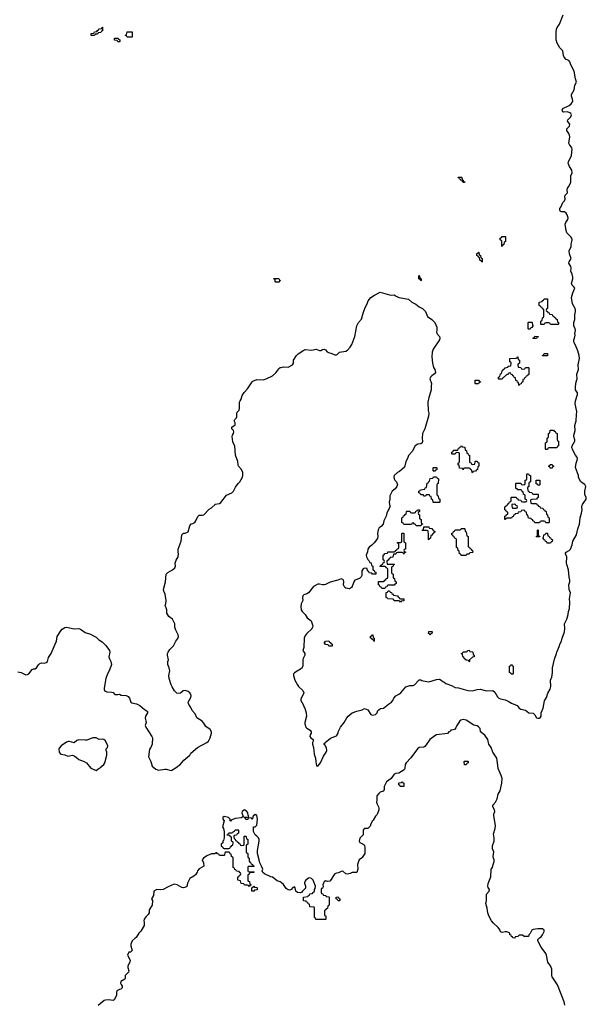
# Model space of a CAD drawing. Header units: inches. Extents: x 2777885 to 2884230, y 684484 to 829189.
# Tile 80 of 239: x 2866652 to 2873909, y 743599 to 756209. Entities that reach past the tile are written whole.
import ezdxf

# ---------------------------------------------------------------- set-up
doc = ezdxf.new("R2010")
doc.units = ezdxf.units.IN
doc.header["$MEASUREMENT"] = 0
for name, color, linetype in [('C8764', 7, 'Continuous'), ('C8765', 7, 'Continuous'), ('C8774', 7, 'Continuous'), ('C8775', 7, 'Continuous')]:
    doc.layers.add(name, color=color, linetype=linetype)

msp = doc.modelspace()

# ---------------------------------------------------------------- linework, layer by layer
at = {"layer": 'C8764', "color": 6}
for points in [[(2866630, 747855), (2866670, 747850), (2866730, 747819), (2866750, 747822), (2866770, 747833), (2866813, 747887), (2866830, 747896), (2866850, 747896), (2866869, 747910), (2866892, 747948), (2866910, 747965), (2866930, 747971), (2866970, 747970), (2866990, 747977), (2867007, 747990), (2867021, 748039), (2867056, 748090), (2867108, 748212), (2867122, 748250), (2867134, 748310), (2867177, 748383), (2867196, 748404), (2867230, 748424), (2867250, 748428), (2867350, 748406), (2867410, 748411), (2867430, 748402), (2867490, 748359), (2867558, 748338), (2867598, 748318), (2867630, 748299), (2867667, 748267), (2867710, 748243), (2867756, 748196), (2867804, 748130), (2867808, 748110), (2867795, 748050), (2867803, 748023), (2867820, 747990), (2867827, 747950), (2867803, 747877), (2867778, 747830), (2867755, 747770), (2867733, 747650), (2867733, 747630), (2867740, 747620), (2867750, 747611), (2867770, 747603), (2867830, 747597), (2867850, 747591), (2867870, 747568), (2867910, 747565), (2867930, 747571), (2867950, 747560), (2868016, 747556), (2868040, 747540), (2868059, 747519), (2868077, 747470), (2868090, 747462), (2868150, 747448), (2868190, 747428), (2868250, 747373), (2868268, 747368), (2868287, 747350), (2868291, 747330), (2868263, 747290), (2868258, 747270), (2868270, 747210), (2868261, 747170), (2868268, 747148), (2868345, 747030), (2868351, 747010), (2868348, 746932), (2868330, 746890), (2868315, 746865), (2868302, 746770), (2868331, 746710), (2868347, 746647), (2868396, 746610), (2868430, 746596), (2868510, 746611), (2868530, 746611), (2868590, 746593), (2868602, 746598), (2868655, 746630), (2868710, 746675), (2868755, 746725), (2868829, 746790), (2868844, 746816), (2868930, 746888), (2869050, 746951), (2869069, 746970), (2869090, 747011), (2869110, 747070), (2869109, 747090), (2869090, 747119), (2869035, 747155), (2869010, 747201), (2868990, 747224), (2868919, 747270), (2868899, 747319), (2868863, 747363), (2868838, 747410), (2868822, 747430), (2868812, 747450), (2868810, 747470), (2868846, 747530), (2868850, 747550), (2868843, 747570), (2868830, 747589), (2868810, 747605), (2868770, 747618), (2868747, 747613), (2868710, 747583), (2868690, 747578), (2868666, 747586), (2868635, 747615), (2868603, 747663), (2868590, 747690), (2868566, 747770), (2868563, 747810), (2868574, 747870), (2868567, 747907), (2868550, 747950), (2868549, 747990), (2868560, 748010), (2868545, 748070), (2868545, 748090), (2868552, 748110), (2868577, 748143), (2868623, 748190), (2868650, 748250), (2868676, 748284), (2868684, 748310), (2868681, 748330), (2868652, 748390), (2868640, 748430), (2868638, 748470), (2868632, 748490), (2868607, 748530), (2868564, 748564), (2868548, 748588), (2868538, 748610), (2868536, 748650), (2868517, 748710), (2868525, 748730), (2868528, 748770), (2868515, 748850), (2868496, 748890), (2868492, 748910), (2868521, 749010), (2868529, 749110), (2868549, 749131), (2868610, 749164), (2868639, 749190), (2868649, 749210), (2868645, 749250), (2868654, 749286), (2868682, 749330), (2868687, 749370), (2868682, 749390), (2868682, 749430), (2868718, 749530), (2868729, 749611), (2868749, 749631), (2868770, 749634), (2868810, 749651), (2868832, 749728), (2868849, 749751), (2868870, 749755), (2868896, 749770), (2868909, 749790), (2868932, 749848), (2868950, 749865), (2868990, 749863), (2869010, 749867), (2869080, 749940), (2869110, 749959), (2869155, 750000)], [(2870000, 745160), (2869990, 745169), (2869950, 745179), (2869890, 745229), (2869870, 745233), (2869788, 745268), (2869767, 745287), (2869758, 745310), (2869764, 745330), (2869750, 745369), (2869726, 745410), (2869721, 745450), (2869699, 745530), (2869696, 745570), (2869720, 745690), (2869718, 745710), (2869709, 745730), (2869690, 745754), (2869668, 745770), (2869647, 745813), (2869647, 745873), (2869670, 745872), (2869690, 745894), (2869699, 745970), (2869690, 746018), (2869670, 746029), (2869642, 746010), (2869630, 745966), (2869622, 745982), (2869610, 745986), (2869578, 745982), (2869572, 745968), (2869550, 745968), (2869542, 745982), (2869530, 745986), (2869526, 745994), (2869570, 745994), (2869582, 745998), (2869586, 746010), (2869578, 746018), (2869573, 746050), (2869562, 746070), (2869530, 746089), (2869502, 746070), (2869498, 746050), (2869514, 746006), (2869491, 745989), (2869410, 745977), (2869362, 745958), (2869350, 745946), (2869346, 745950), (2869346, 745970), (2869326, 745990), (2869270, 746006), (2869254, 745990), (2869254, 745970), (2869272, 745950), (2869251, 745870), (2869263, 745850), (2869272, 745810), (2869272, 745730), (2869262, 745698), (2869253, 745687), (2869252, 745668), (2869234, 745650), (2869234, 745630), (2869253, 745613), (2869258, 745598), (2869270, 745594), (2869330, 745594), (2869342, 745598), (2869350, 745614), (2869362, 745618), (2869370, 745634), (2869382, 745638), (2869386, 745670), (2869382, 745682), (2869366, 745690), (2869366, 745730), (2869362, 745742), (2869347, 745747), (2869342, 745762), (2869310, 745766), (2869308, 745770), (2869322, 745778), (2869330, 745794), (2869370, 745794), (2869382, 745798), (2869386, 745810), (2869402, 745818), (2869410, 745834), (2869450, 745834), (2869454, 745830), (2869454, 745790), (2869438, 745782), (2869430, 745766), (2869398, 745762), (2869394, 745750), (2869398, 745718), (2869413, 745713), (2869418, 745698), (2869433, 745693), (2869438, 745678), (2869453, 745673), (2869458, 745658), (2869473, 745653), (2869478, 745638), (2869490, 745634), (2869522, 745638), (2869526, 745650), (2869527, 745753), (2869550, 745754), (2869554, 745750), (2869558, 745718), (2869574, 745710), (2869574, 745650), (2869558, 745642), (2869554, 745630), (2869554, 745550), (2869558, 745538), (2869574, 745530), (2869574, 745490), (2869578, 745478), (2869592, 745472), (2869593, 745433), (2869598, 745418), (2869610, 745414), (2869618, 745398), (2869634, 745390), (2869638, 745378), (2869654, 745370), (2869650, 745366), (2869590, 745366), (2869578, 745362), (2869574, 745350), (2869574, 745310), (2869578, 745298), (2869590, 745294), (2869650, 745294), (2869654, 745290), (2869650, 745286), (2869610, 745286), (2869598, 745282), (2869593, 745267), (2869578, 745262), (2869574, 745250), (2869574, 745190), (2869578, 745178), (2869594, 745170), (2869598, 745138), (2869613, 745133), (2869613, 745127), (2869598, 745122), (2869590, 745106), (2869582, 745122), (2869570, 745126), (2869530, 745126), (2869522, 745142), (2869487, 745147), (2869482, 745182), (2869447, 745187), (2869446, 745230), (2869462, 745238), (2869467, 745253), (2869482, 745258), (2869486, 745270), (2869482, 745282), (2869467, 745287), (2869462, 745302), (2869430, 745306), (2869422, 745322), (2869407, 745327), (2869402, 745342), (2869386, 745350), (2869386, 745470), (2869382, 745482), (2869366, 745490), (2869362, 745522), (2869347, 745527), (2869342, 745542), (2869330, 745546), (2869290, 745546), (2869278, 745542), (2869274, 745510), (2869270, 745506), (2869210, 745506), (2869202, 745522), (2869187, 745527), (2869178, 745538), (2869170, 745538), (2869152, 745528), (2869110, 745528), (2869050, 745502), (2869005, 745470), (2868991, 745450), (2869007, 745410), (2869011, 745370), (2868950, 745333), (2868931, 745310), (2868926, 745290), (2868903, 745257), (2868881, 745239), (2868832, 745210), (2868801, 745150), (2868791, 745109), (2868780, 745100), (2868749, 745089), (2868730, 745094), (2868670, 745129), (2868630, 745137), (2868555, 745105), (2868491, 745069), (2868450, 745064), (2868410, 745069), (2868372, 745050), (2868367, 744993), (2868341, 744950), (2868351, 744930), (2868347, 744870), (2868311, 744810), (2868311, 744769), (2868298, 744750), (2868270, 744724), (2868247, 744690), (2868243, 744670), (2868247, 744650), (2868245, 744610), (2868204, 744536), (2868178, 744510), (2868145, 744455), (2868130, 744448), (2868091, 744410), (2868076, 744370), (2868075, 744350), (2868091, 744289), (2868070, 744268), (2868050, 744268), (2868031, 744230), (2868066, 744166), (2868063, 744137), (2868038, 744090), (2868038, 744070), (2868051, 744029), (2868045, 744010), (2868005, 743970), (2868005, 743935), (2867999, 743921), (2867947, 743890), (2867944, 743870), (2867950, 743852), (2867966, 743830), (2867965, 743810), (2867947, 743793), (2867930, 743789), (2867898, 743770), (2867891, 743750), (2867891, 743710), (2867862, 743658), (2867849, 743649), (2867790, 743657), (2867750, 743653), (2867734, 743646), (2867657, 743583)]]:
    msp.add_lwpolyline(points, dxfattribs=at)
for points in [[(2867610, 747012), (2867590, 747010), (2867510, 746982), (2867490, 746980), (2867410, 746988), (2867382, 746978), (2867350, 746949), (2867290, 746967), (2867275, 746965), (2867250, 746955), (2867183, 746910), (2867159, 746881), (2867153, 746870), (2867159, 746830), (2867170, 746810), (2867183, 746803), (2867230, 746796), (2867270, 746775), (2867330, 746790), (2867350, 746782), (2867381, 746761), (2867410, 746733), (2867476, 746710), (2867507, 746690), (2867565, 746625), (2867630, 746595), (2867650, 746605), (2867670, 746622), (2867690, 746632), (2867702, 746650), (2867730, 746671), (2867741, 746690), (2867767, 746790), (2867769, 746830), (2867759, 746850), (2867761, 746870), (2867775, 746890), (2867781, 746910), (2867752, 746972), (2867731, 746991), (2867710, 746995), (2867670, 746990), (2867630, 747010)], [(2869630, 745046), (2869626, 745050), (2869626, 745090), (2869642, 745098), (2869650, 745114), (2869658, 745098), (2869690, 745094), (2869694, 745090), (2869693, 745067), (2869658, 745062), (2869650, 745046)]]:
    msp.add_lwpolyline(points, close=True, dxfattribs=at)
at = {"layer": 'C8765', "color": 6}
for points in [[(2867610, 756006), (2867567, 756007), (2867567, 756033), (2867602, 756038), (2867610, 756054), (2867642, 756058), (2867647, 756073), (2867662, 756078), (2867667, 756093), (2867702, 756098), (2867707, 756113), (2867713, 756113), (2867713, 756067), (2867698, 756062), (2867690, 756046), (2867658, 756042), (2867650, 756026), (2867618, 756022)], [(2868030, 755986), (2868022, 756002), (2868007, 756007), (2868007, 756013), (2868022, 756018), (2868027, 756053), (2868093, 756053), (2868094, 755990), (2868090, 755986)], [(2867910, 755926), (2867902, 755942), (2867867, 755947), (2867866, 755970), (2867870, 755974), (2867913, 755973), (2867918, 755958), (2867934, 755950), (2867934, 755930), (2867930, 755926)], [(2869930, 752846), (2869926, 752850), (2869922, 752882), (2869910, 752886), (2869907, 752893), (2869970, 752894), (2869978, 752878), (2869994, 752870), (2869978, 752862), (2869970, 752846)]]:
    msp.add_lwpolyline(points, close=True, dxfattribs=at)
msp.add_lwpolyline([(2869155, 750000), (2869157, 750003), (2869210, 750013), (2869230, 750025), (2869299, 750121), (2869370, 750151), (2869389, 750170), (2869417, 750223), (2869450, 750270), (2869470, 750291), (2869505, 750350), (2869510, 750370), (2869510, 750410), (2869492, 750450), (2869456, 750490), (2869449, 750509), (2869447, 750550), (2869415, 750630), (2869408, 750748), (2869381, 750801), (2869372, 750870), (2869378, 750890), (2869392, 750910), (2869395, 750930), (2869389, 750950), (2869369, 750970), (2869369, 750990), (2869410, 751022), (2869410, 751046), (2869401, 751070), (2869409, 751090), (2869429, 751110), (2869435, 751125), (2869432, 751170), (2869437, 751183), (2869461, 751210), (2869469, 751230), (2869469, 751310), (2869475, 751330), (2869489, 751350), (2869503, 751397), (2869525, 751435), (2869570, 751481), (2869629, 751571), (2869640, 751580), (2869690, 751601), (2869770, 751599), (2869810, 751608), (2869889, 751650), (2869933, 751687), (2869970, 751739), (2869987, 751753), (2870000, 751756)], dxfattribs=at)
at = {"layer": 'C8774', "color": 6}
for points in [[(2871389, 750000), (2871391, 749989), (2871391, 749970), (2871385, 749950), (2871370, 749929), (2871353, 749890), (2871347, 749850), (2871317, 749790), (2871307, 749750), (2871281, 749719), (2871258, 749702), (2871244, 749676), (2871233, 749630), (2871239, 749590), (2871234, 749566), (2871191, 749509), (2871162, 749478), (2871128, 749452), (2871111, 749430), (2871108, 749392), (2871091, 749350), (2871092, 749330), (2871110, 749294), (2871124, 749284), (2871138, 749258), (2871153, 749253), (2871158, 749218), (2871174, 749210), (2871174, 749170), (2871178, 749158), (2871193, 749153), (2871198, 749138), (2871213, 749133), (2871213, 749107), (2871170, 749106), (2871162, 749122), (2871127, 749127), (2871122, 749142), (2871106, 749150), (2871102, 749182), (2871070, 749186), (2871050, 749178), (2871032, 749150), (2871032, 749090), (2871025, 749075), (2871006, 749054), (2870945, 749030), (2870931, 749010), (2870911, 748949), (2870903, 748937), (2870878, 748922), (2870870, 748919), (2870830, 748929), (2870818, 748938), (2870799, 748970), (2870804, 749010), (2870799, 749030), (2870790, 749041), (2870770, 749049), (2870728, 749032), (2870630, 749007), (2870570, 748975), (2870550, 748970), (2870530, 748970), (2870490, 748981), (2870470, 748979), (2870417, 748950), (2870350, 748869), (2870330, 748857), (2870290, 748845), (2870277, 748830), (2870275, 748810), (2870279, 748770), (2870259, 748730), (2870254, 748690), (2870258, 748650), (2870269, 748629), (2870310, 748590), (2870336, 748550), (2870385, 748510), (2870406, 748446), (2870404, 748430), (2870393, 748407), (2870330, 748347), (2870306, 748314), (2870296, 748290), (2870291, 748170), (2870280, 748130), (2870304, 748090), (2870305, 748070), (2870282, 748030), (2870277, 748010), (2870280, 747930), (2870261, 747899), (2870170, 747845), (2870159, 747830), (2870159, 747810), (2870175, 747750), (2870211, 747690), (2870224, 747670), (2870280, 747620), (2870292, 747590), (2870276, 747550), (2870251, 747510), (2870254, 747490), (2870288, 747430), (2870291, 747410), (2870302, 747390), (2870323, 747330), (2870324, 747290), (2870303, 747210), (2870303, 747190), (2870317, 747150), (2870330, 747135), (2870372, 747110), (2870385, 747090), (2870383, 747070), (2870371, 747050), (2870368, 747030), (2870381, 747010), (2870411, 746990), (2870411, 746970), (2870403, 746950), (2870401, 746930), (2870413, 746890), (2870424, 746804), (2870442, 746750), (2870443, 746703), (2870452, 746652), (2870470, 746651), (2870506, 746690), (2870542, 746778), (2870577, 746830), (2870584, 746850), (2870582, 746882), (2870562, 746922), (2870550, 746926), (2870547, 746933), (2870562, 746938), (2870566, 746950), (2870632, 747008), (2870690, 747027), (2870710, 747038), (2870729, 747070), (2870733, 747090), (2870759, 747150), (2870809, 747210), (2870841, 747270), (2870857, 747290), (2870910, 747330), (2870970, 747355), (2871038, 747370), (2871070, 747387), (2871110, 747370), (2871150, 747311), (2871170, 747301), (2871210, 747311), (2871229, 747330), (2871240, 747360), (2871250, 747372), (2871274, 747386), (2871310, 747391), (2871375, 747445), (2871413, 747470), (2871429, 747490), (2871442, 747518), (2871469, 747551), (2871510, 747571), (2871535, 747590), (2871596, 747664), (2871625, 747675), (2871650, 747681), (2871690, 747681), (2871708, 747690), (2871770, 747754), (2871790, 747754), (2871804, 747744), (2871820, 747740), (2871890, 747731), (2871990, 747758), (2872030, 747762), (2872050, 747752), (2872070, 747732), (2872090, 747726), (2872110, 747707), (2872184, 747684), (2872230, 747655), (2872270, 747651), (2872390, 747616), (2872450, 747613), (2872510, 747630), (2872550, 747634), (2872630, 747615), (2872710, 747618), (2872737, 747597), (2872770, 747538), (2872790, 747521), (2872810, 747511), (2872870, 747499), (2872910, 747482), (2872950, 747456), (2873024, 747424), (2873051, 747391), (2873070, 747379), (2873130, 747367), (2873174, 747334), (2873230, 747326), (2873248, 747308), (2873272, 747270), (2873290, 747263), (2873310, 747264), (2873317, 747270), (2873329, 747290), (2873332, 747330), (2873358, 747390), (2873374, 747486), (2873398, 747530), (2873416, 747584), (2873446, 747634), (2873454, 747670), (2873449, 747750), (2873467, 747790), (2873476, 747850), (2873478, 747910), (2873502, 748018), (2873529, 748090), (2873532, 748110), (2873566, 748190), (2873569, 748210), (2873590, 748250), (2873600, 748290), (2873630, 748370), (2873634, 748410), (2873630, 748470), (2873661, 748530), (2873677, 748590), (2873681, 748630), (2873695, 748670), (2873700, 748750), (2873692, 748790), (2873706, 748870), (2873689, 748910), (2873685, 748970), (2873697, 749010), (2873698, 749030), (2873689, 749070), (2873682, 749162), (2873658, 749230), (2873655, 749250), (2873661, 749330), (2873642, 749370), (2873643, 749377), (2873649, 749391), (2873690, 749411), (2873705, 749430), (2873730, 749482), (2873736, 749530), (2873785, 749610), (2873802, 749690), (2873821, 749750), (2873832, 749830), (2873849, 749890), (2873855, 749930), (2873852, 749970), (2873857, 749990), (2873862, 750000)], [(2873277, 750000), (2873278, 749998), (2873293, 749993), (2873298, 749978), (2873313, 749973), (2873318, 749958), (2873353, 749953), (2873358, 749938), (2873373, 749933), (2873378, 749918), (2873394, 749910), (2873398, 749878), (2873414, 749870), (2873418, 749838), (2873434, 749830), (2873434, 749770), (2873430, 749766), (2873390, 749766), (2873382, 749782), (2873370, 749786), (2873330, 749786), (2873318, 749782), (2873310, 749766), (2873250, 749766), (2873242, 749782), (2873226, 749790), (2873222, 749802), (2873207, 749807), (2873202, 749822), (2873167, 749827), (2873162, 749862), (2873146, 749870), (2873142, 749902), (2873127, 749907), (2873122, 749922), (2873110, 749926), (2873078, 749922), (2873070, 749906), (2873038, 749902), (2873030, 749886), (2872998, 749882), (2872993, 749867), (2872978, 749862), (2872973, 749847), (2872958, 749842), (2872950, 749826), (2872890, 749826), (2872878, 749822), (2872873, 749807), (2872866, 749810), (2872866, 749850), (2872882, 749858), (2872887, 749873), (2872902, 749878), (2872906, 749890), (2872902, 749902), (2872887, 749907), (2872882, 749922), (2872866, 749930), (2872866, 749970), (2872882, 749978), (2872887, 749993), (2872902, 749998), (2872903, 750000)], [(2872957, 750000), (2872954, 749990), (2872958, 749958), (2872970, 749954), (2873010, 749954), (2873022, 749958), (2873026, 749970), (2873022, 749982), (2873007, 749987), (2873003, 750000)], [(2873633, 743590), (2873626, 743630), (2873541, 743850), (2873473, 743950), (2873469, 743970), (2873469, 744050), (2873449, 744090), (2873417, 744137), (2873398, 744230), (2873389, 744250), (2873330, 744330), (2873288, 744410), (2873289, 744431), (2873309, 744451), (2873330, 744462), (2873349, 744490), (2873369, 744530), (2873369, 744550), (2873350, 744564), (2873330, 744566), (2873290, 744565), (2873230, 744555), (2873212, 744548), (2873190, 744506), (2873174, 744490), (2873170, 744468), (2873113, 744467), (2873090, 744486), (2873050, 744486), (2873030, 744466), (2872998, 744462), (2872992, 744448), (2872970, 744449), (2872962, 744462), (2872950, 744466), (2872946, 744486), (2872930, 744488), (2872928, 744508), (2872903, 744523), (2872890, 744529), (2872870, 744529), (2872830, 744518), (2872810, 744529), (2872804, 744550), (2872781, 744581), (2872719, 744639), (2872693, 744670), (2872659, 744730), (2872647, 744770), (2872638, 744830), (2872621, 744890), (2872630, 744930), (2872632, 745008), (2872664, 745050), (2872669, 745070), (2872653, 745093), (2872649, 745110), (2872652, 745148), (2872687, 745230), (2872692, 745328), (2872709, 745350), (2872715, 745390), (2872729, 745430), (2872729, 745450), (2872719, 745470), (2872717, 745490), (2872725, 745550), (2872709, 745590), (2872709, 745629), (2872729, 745690), (2872729, 745730), (2872719, 745781), (2872742, 745850), (2872745, 745890), (2872726, 746014), (2872726, 746034), (2872736, 746070), (2872735, 746090), (2872713, 746130), (2872713, 746150), (2872746, 746190), (2872769, 746230), (2872779, 746290), (2872805, 746335), (2872829, 746430), (2872830, 746490), (2872820, 746530), (2872779, 746619), (2872772, 746690), (2872761, 746750), (2872712, 746830), (2872690, 746890), (2872659, 746930), (2872647, 746990), (2872610, 747044), (2872555, 747090), (2872549, 747130), (2872530, 747153), (2872510, 747166), (2872470, 747174), (2872370, 747240), (2872330, 747247), (2872303, 747237), (2872291, 747230), (2872276, 747210), (2872251, 747170), (2872240, 747140), (2872220, 747120), (2872188, 747108), (2872172, 747108), (2872165, 747095), (2872150, 747088), (2872130, 747069), (2871990, 747049), (2871970, 747039), (2871905, 746990), (2871859, 746921), (2871841, 746899), (2871827, 746893), (2871770, 746887), (2871749, 746871), (2871663, 746757), (2871600, 746690), (2871590, 746670), (2871583, 746617), (2871577, 746603), (2871510, 746559), (2871470, 746557), (2871450, 746546), (2871411, 746489), (2871351, 746450), (2871322, 746390), (2871322, 746350), (2871312, 746330), (2871270, 746314), (2871250, 746299), (2871228, 746270), (2871228, 746212), (2871223, 746190), (2871230, 746162), (2871247, 746130), (2871251, 746110), (2871251, 746090), (2871231, 746030), (2871211, 746010), (2871181, 745959), (2871170, 745948), (2871151, 745910), (2871141, 745879), (2871111, 745849), (2871070, 745849), (2871059, 745841), (2871051, 745830), (2871051, 745770), (2871010, 745728), (2871001, 745690), (2871010, 745671), (2871052, 745650), (2871062, 745642), (2871067, 745630), (2871071, 745610), (2871071, 745530), (2871040, 745480), (2871031, 745469), (2871001, 745450), (2870990, 745428), (2870979, 745390), (2870983, 745330), (2870971, 745289), (2870910, 745289), (2870885, 745275), (2870850, 745265), (2870829, 745269), (2870790, 745304), (2870770, 745301), (2870737, 745283), (2870710, 745279), (2870690, 745269), (2870670, 745249), (2870642, 745198), (2870623, 745177), (2870593, 745173), (2870570, 745179), (2870551, 745169), (2870541, 745150), (2870535, 745130), (2870537, 745103), (2870530, 745086), (2870518, 745082), (2870514, 745070), (2870514, 745030), (2870518, 745018), (2870533, 745013), (2870538, 744998), (2870573, 744993), (2870578, 744978), (2870610, 744974), (2870614, 744970), (2870614, 744870), (2870598, 744862), (2870593, 744827), (2870578, 744822), (2870573, 744807), (2870558, 744802), (2870554, 744790), (2870554, 744750), (2870558, 744738), (2870574, 744730), (2870574, 744690), (2870570, 744686), (2870447, 744687), (2870442, 744702), (2870426, 744710), (2870426, 744830), (2870422, 744842), (2870367, 744847), (2870362, 744882), (2870347, 744887), (2870342, 744902), (2870327, 744907), (2870322, 744922), (2870290, 744926), (2870286, 744930), (2870287, 744973), (2870342, 744978), (2870346, 744990), (2870362, 744998), (2870367, 745013), (2870402, 745018), (2870406, 745030), (2870422, 745038), (2870428, 745052), (2870428, 745068), (2870436, 745084), (2870439, 745110), (2870409, 745190), (2870390, 745209), (2870370, 745218), (2870350, 745215), (2870315, 745190), (2870303, 745170), (2870299, 745150), (2870311, 745110), (2870312, 745088), (2870304, 745076), (2870272, 745050), (2870266, 745034), (2870250, 745028), (2870211, 745029), (2870189, 745050), (2870179, 745090), (2870170, 745104), (2870150, 745095), (2870131, 745069), (2870110, 745059), (2870090, 745064), (2870064, 745084), (2870030, 745133), (2870000, 745160)]]:
    msp.add_lwpolyline(points, dxfattribs=at)
for points in [[(2871730, 749726), (2871722, 749742), (2871707, 749747), (2871702, 749762), (2871690, 749766), (2871678, 749762), (2871670, 749746), (2871570, 749746), (2871562, 749762), (2871546, 749770), (2871546, 749830), (2871562, 749838), (2871567, 749853), (2871582, 749858), (2871587, 749873), (2871602, 749878), (2871606, 749910), (2871610, 749914), (2871650, 749914), (2871658, 749898), (2871670, 749894), (2871710, 749894), (2871722, 749898), (2871727, 749913), (2871742, 749918), (2871747, 749933), (2871770, 749934), (2871774, 749930), (2871774, 749910), (2871758, 749902), (2871754, 749890), (2871758, 749878), (2871774, 749870), (2871774, 749830), (2871778, 749818), (2871794, 749810), (2871794, 749770), (2871798, 749758), (2871814, 749750), (2871798, 749742), (2871790, 749726)], [(2871890, 749546), (2871886, 749550), (2871888, 749610), (2871882, 749662), (2871870, 749666), (2871810, 749666), (2871806, 749670), (2871822, 749678), (2871826, 749710), (2871830, 749714), (2871890, 749714), (2871898, 749698), (2871930, 749694), (2871938, 749678), (2871953, 749673), (2871958, 749658), (2871974, 749650), (2871958, 749642), (2871954, 749630), (2871938, 749622), (2871930, 749606), (2871918, 749602), (2871914, 749570), (2871898, 749562)], [(2872370, 749346), (2872307, 749347), (2872302, 749362), (2872286, 749370), (2872282, 749402), (2872266, 749410), (2872262, 749442), (2872248, 749448), (2872246, 749550), (2872242, 749562), (2872230, 749566), (2872222, 749582), (2872210, 749586), (2872202, 749602), (2872186, 749610), (2872187, 749633), (2872202, 749638), (2872207, 749653), (2872222, 749658), (2872230, 749674), (2872290, 749674), (2872302, 749678), (2872308, 749692), (2872350, 749694), (2872354, 749690), (2872358, 749658), (2872372, 749652), (2872378, 749598), (2872394, 749590), (2872394, 749470), (2872398, 749458), (2872413, 749453), (2872418, 749438), (2872433, 749433), (2872438, 749418), (2872453, 749413), (2872454, 749390), (2872450, 749386), (2872418, 749382), (2872410, 749366), (2872378, 749362)], [(2871570, 749366), (2871562, 749382), (2871550, 749386), (2871490, 749386), (2871478, 749382), (2871470, 749366), (2871438, 749362), (2871433, 749327), (2871398, 749322), (2871393, 749307), (2871378, 749302), (2871373, 749287), (2871358, 749282), (2871354, 749270), (2871358, 749238), (2871370, 749234), (2871450, 749234), (2871454, 749230), (2871438, 749222), (2871433, 749207), (2871418, 749202), (2871414, 749190), (2871414, 749130), (2871418, 749118), (2871434, 749110), (2871434, 749070), (2871438, 749058), (2871453, 749053), (2871458, 749018), (2871474, 749010), (2871474, 748990), (2871458, 748982), (2871450, 748966), (2871370, 748966), (2871358, 748962), (2871353, 748947), (2871338, 748942), (2871330, 748926), (2871290, 748926), (2871282, 748942), (2871267, 748947), (2871262, 748962), (2871246, 748970), (2871247, 749013), (2871310, 749014), (2871322, 749018), (2871327, 749033), (2871342, 749038), (2871347, 749053), (2871362, 749058), (2871366, 749070), (2871366, 749170), (2871362, 749182), (2871347, 749187), (2871342, 749202), (2871330, 749206), (2871270, 749206), (2871266, 749210), (2871282, 749218), (2871287, 749233), (2871302, 749238), (2871307, 749253), (2871322, 749258), (2871326, 749270), (2871322, 749282), (2871306, 749290), (2871306, 749350), (2871322, 749358), (2871330, 749374), (2871362, 749378), (2871368, 749392), (2871450, 749394), (2871462, 749398), (2871467, 749413), (2871482, 749418), (2871487, 749433), (2871502, 749438), (2871506, 749450), (2871506, 749490), (2871502, 749502), (2871486, 749510), (2871490, 749514), (2871530, 749514), (2871542, 749518), (2871546, 749530), (2871546, 749630), (2871550, 749634), (2871570, 749634), (2871574, 749630), (2871574, 749530), (2871578, 749518), (2871594, 749510), (2871594, 749430), (2871578, 749422), (2871574, 749410), (2871578, 749398), (2871593, 749393), (2871593, 749387), (2871578, 749382)], [(2873270, 749586), (2873266, 749590), (2873282, 749598), (2873286, 749610), (2873286, 749670), (2873290, 749674), (2873294, 749670), (2873294, 749610), (2873298, 749598), (2873313, 749593), (2873310, 749586)], [(2873450, 749506), (2873407, 749507), (2873402, 749522), (2873387, 749527), (2873382, 749542), (2873367, 749547), (2873362, 749562), (2873346, 749570), (2873362, 749578), (2873366, 749610), (2873382, 749618), (2873390, 749634), (2873410, 749634), (2873414, 749630), (2873418, 749598), (2873430, 749594), (2873438, 749578), (2873450, 749574), (2873458, 749558), (2873474, 749550), (2873473, 749527), (2873458, 749522)], [(2871530, 748794), (2871570, 748794), (2871574, 748790), (2871574, 748770), (2871570, 748766), (2871538, 748762), (2871530, 748748), (2871522, 748762), (2871510, 748766), (2871450, 748766), (2871442, 748782), (2871430, 748786), (2871366, 748790), (2871362, 748802), (2871346, 748810), (2871347, 748873), (2871362, 748878), (2871370, 748894), (2871390, 748894), (2871398, 748878), (2871413, 748873), (2871418, 748858), (2871433, 748853), (2871438, 748838), (2871491, 748831), (2871498, 748818), (2871514, 748810), (2871518, 748798)], [(2871190, 748246), (2871182, 748262), (2871166, 748270), (2871162, 748282), (2871146, 748290), (2871147, 748313), (2871162, 748318), (2871170, 748332), (2871174, 748330), (2871178, 748298), (2871192, 748290)], [(2871910, 748326), (2871902, 748342), (2871886, 748350), (2871890, 748374), (2871930, 748374), (2871934, 748370), (2871932, 748348), (2871918, 748342)], [(2870610, 748186), (2870602, 748202), (2870570, 748206), (2870562, 748222), (2870548, 748230), (2870562, 748238), (2870570, 748252), (2870610, 748254), (2870618, 748238), (2870633, 748233), (2870638, 748218), (2870653, 748213), (2870654, 748190), (2870650, 748186)], [(2872410, 747986), (2872402, 748002), (2872370, 748006), (2872346, 748030), (2872342, 748042), (2872326, 748050), (2872322, 748082), (2872306, 748090), (2872322, 748098), (2872330, 748114), (2872370, 748114), (2872382, 748118), (2872388, 748132), (2872410, 748134), (2872418, 748118), (2872450, 748114), (2872454, 748110), (2872458, 748078), (2872474, 748070), (2872474, 748050), (2872450, 748046), (2872414, 748010), (2872414, 747990)], [(2872970, 747826), (2872947, 747827), (2872942, 747842), (2872926, 747850), (2872926, 747930), (2872942, 747938), (2872950, 747954), (2872958, 747938), (2872974, 747930), (2872974, 747830)], [(2872370, 746666), (2872348, 746668), (2872346, 746710), (2872350, 746714), (2872390, 746714), (2872394, 746710), (2872394, 746690), (2872378, 746682)], [(2871570, 746388), (2871526, 746390), (2871522, 746402), (2871506, 746410), (2871510, 746434), (2871542, 746438), (2871546, 746450), (2871554, 746450), (2871558, 746438), (2871574, 746430)], [(2870730, 744926), (2870722, 744942), (2870706, 744950), (2870707, 744973), (2870730, 744974), (2870738, 744958), (2870754, 744950), (2870754, 744930), (2870750, 744926)]]:
    msp.add_lwpolyline(points, close=True, dxfattribs=at)
at = {"layer": 'C8775', "color": 6}
for points in [[(2873862, 750000), (2873876, 750024), (2873909, 750070), (2873909, 750090), (2873889, 750130), (2873889, 750171), (2873903, 750230), (2873890, 750257), (2873856, 750276), (2873836, 750296), (2873810, 750350), (2873807, 750370), (2873772, 750472), (2873777, 750530), (2873792, 750570), (2873795, 750590), (2873789, 750610), (2873772, 750630), (2873735, 750695), (2873725, 750730), (2873730, 750750), (2873760, 750810), (2873761, 750830), (2873749, 750870), (2873749, 750889), (2873767, 750950), (2873763, 751010), (2873780, 751070), (2873783, 751150), (2873789, 751190), (2873765, 751290), (2873770, 751330), (2873798, 751410), (2873797, 751430), (2873772, 751470), (2873769, 751510), (2873777, 751570), (2873792, 751610), (2873789, 751670), (2873810, 751730), (2873806, 751790), (2873820, 751870), (2873817, 751910), (2873801, 751970), (2873770, 752042), (2873753, 752070), (2873749, 752090), (2873749, 752110), (2873759, 752130), (2873766, 752170), (2873764, 752190), (2873769, 752230), (2873766, 752250), (2873750, 752290), (2873749, 752330), (2873762, 752370), (2873762, 752430), (2873772, 752470), (2873772, 752490), (2873766, 752510), (2873732, 752570), (2873720, 752650), (2873736, 752710), (2873760, 752770), (2873749, 752790), (2873729, 752810), (2873721, 752830), (2873738, 752890), (2873736, 752910), (2873726, 752950), (2873709, 752989), (2873715, 753030), (2873710, 753048), (2873685, 753090), (2873689, 753110), (2873717, 753150), (2873692, 753210), (2873690, 753250), (2873715, 753305), (2873714, 753330), (2873729, 753390), (2873724, 753410), (2873709, 753430), (2873661, 753481), (2873649, 753510), (2873639, 753590), (2873647, 753613), (2873672, 753650), (2873675, 753670), (2873665, 753710), (2873650, 753733), (2873630, 753749), (2873586, 753750), (2873575, 753755), (2873569, 753770), (2873569, 753790), (2873584, 753810), (2873609, 753870), (2873630, 753891), (2873638, 753910), (2873633, 753950), (2873639, 753961), (2873669, 753990), (2873665, 754030), (2873670, 754050), (2873686, 754074), (2873710, 754130), (2873712, 754208), (2873727, 754250), (2873722, 754282), (2873692, 754330), (2873677, 754370), (2873679, 754390), (2873721, 754470), (2873728, 754550), (2873723, 754570), (2873692, 754610), (2873687, 754630), (2873696, 754710), (2873694, 754730), (2873687, 754750), (2873660, 754790), (2873659, 754801), (2873659, 754810), (2873694, 754846), (2873700, 754870), (2873669, 754910), (2873674, 754926), (2873710, 754967), (2873718, 754990), (2873712, 755010), (2873698, 755018), (2873670, 755029), (2873623, 755023), (2873609, 755029), (2873598, 755050), (2873609, 755070), (2873690, 755111), (2873716, 755130), (2873730, 755150), (2873736, 755170), (2873734, 755190), (2873721, 755230), (2873720, 755250), (2873752, 755310), (2873762, 755370), (2873784, 755410), (2873770, 755450), (2873752, 755550), (2873709, 755630), (2873699, 755670), (2873685, 755685), (2873650, 755701), (2873627, 755730), (2873616, 755750), (2873609, 755809), (2873570, 755849), (2873537, 755910), (2873524, 755950), (2873523, 756050), (2873528, 756090), (2873536, 756110), (2873564, 756150), (2873612, 756270)], [(2870000, 751756), (2870030, 751765), (2870090, 751761), (2870146, 751790), (2870157, 751810), (2870159, 751850), (2870198, 751910), (2870219, 751930), (2870290, 751978), (2870310, 751984), (2870390, 751975), (2870450, 751990), (2870490, 751973), (2870510, 751973), (2870530, 751985), (2870550, 751990), (2870570, 751982), (2870590, 751955), (2870605, 751945), (2870650, 751934), (2870690, 751915), (2870710, 751916), (2870719, 751921), (2870750, 751950), (2870830, 751966), (2870850, 751976), (2870886, 752014), (2870905, 752050), (2870943, 752150), (2870972, 752290), (2870990, 752330), (2871028, 752372), (2871050, 752450), (2871077, 752523), (2871101, 752570), (2871113, 752610), (2871150, 752650), (2871198, 752682), (2871270, 752719), (2871390, 752685), (2871410, 752682), (2871450, 752687), (2871472, 752670), (2871510, 752651), (2871631, 752631), (2871676, 752590), (2871724, 752564), (2871770, 752530), (2871810, 752510), (2871848, 752470), (2871876, 752410), (2871930, 752370), (2871968, 752330), (2871993, 752270), (2871996, 752230), (2871991, 752210), (2871994, 752190), (2872027, 752150), (2872033, 752130), (2872028, 752110), (2871946, 751990), (2871934, 751950), (2871930, 751890), (2871939, 751810), (2871953, 751753), (2871968, 751728), (2871976, 751690), (2871965, 751675), (2871930, 751649), (2871913, 751630), (2871906, 751610), (2871927, 751550), (2871921, 751519), (2871920, 751470), (2871902, 751398), (2871890, 751370), (2871880, 751310), (2871884, 751204), (2871890, 751170), (2871888, 751130), (2871839, 750970), (2871813, 750910), (2871806, 750850), (2871811, 750809), (2871808, 750792), (2871790, 750779), (2871750, 750772), (2871719, 750750), (2871680, 750680), (2871630, 750629), (2871618, 750590), (2871596, 750550), (2871582, 750478), (2871516, 750424), (2871490, 750409), (2871448, 750370), (2871442, 750350), (2871446, 750330), (2871457, 750310), (2871479, 750290), (2871491, 750250), (2871483, 750230), (2871459, 750201), (2871421, 750170), (2871391, 750110), (2871391, 750069), (2871382, 750030), (2871389, 750000)], [(2872903, 750000), (2872907, 750013), (2872922, 750018), (2872927, 750033), (2872942, 750038), (2872946, 750050), (2872946, 750090), (2872950, 750094), (2873010, 750094), (2873018, 750078), (2873033, 750073), (2873038, 750058), (2873070, 750054), (2873078, 750038), (2873090, 750034), (2873130, 750034), (2873142, 750038), (2873146, 750050), (2873142, 750062), (2873126, 750070), (2873126, 750110), (2873122, 750122), (2873106, 750130), (2873102, 750162), (2873087, 750167), (2873082, 750182), (2873070, 750186), (2873030, 750186), (2873022, 750202), (2873007, 750207), (2873006, 750270), (2873010, 750274), (2873070, 750274), (2873078, 750258), (2873090, 750254), (2873122, 750258), (2873126, 750270), (2873126, 750310), (2873142, 750318), (2873146, 750330), (2873146, 750390), (2873150, 750394), (2873170, 750394), (2873178, 750378), (2873194, 750370), (2873194, 750290), (2873178, 750282), (2873174, 750270), (2873174, 750230), (2873158, 750222), (2873154, 750210), (2873158, 750178), (2873173, 750173), (2873178, 750158), (2873213, 750153), (2873218, 750138), (2873230, 750134), (2873290, 750134), (2873294, 750130), (2873294, 750090), (2873278, 750082), (2873273, 750067), (2873210, 750066), (2873198, 750062), (2873194, 750050), (2873198, 750018), (2873210, 750014), (2873273, 750013), (2873277, 750000)], [(2873003, 750000), (2873002, 750002), (2872990, 750006), (2872958, 750002), (2872957, 750000)]]:
    msp.add_lwpolyline(points, dxfattribs=at)
for points in [[(2872330, 754126), (2872322, 754142), (2872307, 754147), (2872302, 754162), (2872287, 754167), (2872282, 754182), (2872267, 754187), (2872267, 754193), (2872310, 754194), (2872314, 754190), (2872318, 754158), (2872333, 754153), (2872338, 754138), (2872353, 754133), (2872350, 754126)], [(2872830, 753306), (2872826, 753310), (2872826, 753370), (2872822, 753382), (2872806, 753390), (2872806, 753410), (2872822, 753418), (2872830, 753434), (2872870, 753434), (2872874, 753430), (2872874, 753370), (2872858, 753362), (2872854, 753330), (2872838, 753322)], [(2872570, 753106), (2872562, 753122), (2872546, 753130), (2872542, 753162), (2872527, 753167), (2872522, 753182), (2872506, 753190), (2872507, 753213), (2872522, 753218), (2872530, 753234), (2872534, 753230), (2872538, 753198), (2872554, 753190), (2872558, 753158), (2872574, 753150), (2872574, 753110)], [(2871790, 752866), (2871782, 752882), (2871766, 752890), (2871766, 752930), (2871770, 752934), (2871774, 752930), (2871778, 752898), (2871794, 752890), (2871794, 752870)], [(2873450, 752306), (2873442, 752322), (2873430, 752326), (2873390, 752326), (2873378, 752322), (2873370, 752306), (2873327, 752307), (2873326, 752350), (2873342, 752358), (2873346, 752390), (2873362, 752398), (2873366, 752410), (2873366, 752490), (2873362, 752502), (2873347, 752507), (2873342, 752522), (2873327, 752527), (2873322, 752542), (2873307, 752547), (2873307, 752593), (2873342, 752598), (2873347, 752613), (2873362, 752618), (2873370, 752634), (2873413, 752633), (2873414, 752510), (2873398, 752502), (2873394, 752490), (2873398, 752478), (2873413, 752473), (2873418, 752458), (2873433, 752453), (2873438, 752438), (2873473, 752433), (2873478, 752418), (2873493, 752413), (2873498, 752398), (2873513, 752393), (2873518, 752378), (2873534, 752370), (2873538, 752338), (2873554, 752330), (2873554, 752310), (2873550, 752306)], [(2873170, 752246), (2873166, 752250), (2873166, 752330), (2873170, 752334), (2873210, 752334), (2873214, 752330), (2873218, 752298), (2873234, 752290), (2873218, 752282), (2873213, 752267), (2873198, 752262), (2873190, 752246)], [(2873230, 752126), (2873226, 752130), (2873242, 752138), (2873250, 752154), (2873293, 752153), (2873293, 752147), (2873278, 752142), (2873270, 752126)], [(2873090, 751734), (2873122, 751738), (2873130, 751754), (2873170, 751754), (2873174, 751750), (2873173, 751667), (2873158, 751662), (2873154, 751650), (2873138, 751642), (2873130, 751626), (2873118, 751622), (2873113, 751607), (2873098, 751602), (2873094, 751570), (2873078, 751562), (2873073, 751547), (2873058, 751542), (2873050, 751526), (2873046, 751530), (2873042, 751562), (2873027, 751567), (2873022, 751582), (2873006, 751590), (2873002, 751622), (2872987, 751627), (2872982, 751642), (2872967, 751647), (2872962, 751662), (2872947, 751667), (2872942, 751682), (2872930, 751686), (2872918, 751682), (2872910, 751666), (2872890, 751666), (2872850, 751626), (2872838, 751622), (2872830, 751606), (2872790, 751606), (2872786, 751610), (2872786, 751630), (2872802, 751638), (2872808, 751672), (2872822, 751678), (2872830, 751714), (2872842, 751718), (2872846, 751730), (2872862, 751738), (2872868, 751752), (2872902, 751758), (2872910, 751774), (2872942, 751778), (2872946, 751810), (2872942, 751822), (2872928, 751828), (2872929, 751871), (2873010, 751874), (2873022, 751878), (2873030, 751892), (2873034, 751890), (2873038, 751858), (2873054, 751850), (2873054, 751810), (2873038, 751802), (2873034, 751790), (2873038, 751758), (2873070, 751754), (2873078, 751738)], [(2873350, 751906), (2873346, 751910), (2873362, 751918), (2873370, 751934), (2873410, 751934), (2873414, 751930), (2873414, 751910), (2873410, 751906)], [(2872490, 751546), (2872486, 751550), (2872487, 751593), (2872530, 751594), (2872538, 751578), (2872553, 751573), (2872553, 751567), (2872538, 751562), (2872530, 751546)], [(2873390, 750706), (2873386, 750710), (2873386, 750790), (2873402, 750798), (2873406, 750810), (2873406, 750850), (2873422, 750858), (2873426, 750870), (2873426, 750910), (2873442, 750918), (2873447, 750953), (2873490, 750954), (2873498, 750938), (2873510, 750934), (2873518, 750918), (2873534, 750910), (2873534, 750830), (2873538, 750818), (2873554, 750810), (2873554, 750750), (2873538, 750742), (2873532, 750728), (2873430, 750726), (2873418, 750722), (2873410, 750706)], [(2872450, 750514), (2872482, 750518), (2872486, 750550), (2872490, 750554), (2872510, 750554), (2872518, 750538), (2872532, 750532), (2872534, 750490), (2872518, 750482), (2872514, 750450), (2872498, 750442), (2872490, 750426), (2872458, 750422), (2872450, 750406), (2872446, 750410), (2872442, 750442), (2872427, 750447), (2872422, 750462), (2872410, 750466), (2872350, 750466), (2872338, 750462), (2872330, 750446), (2872322, 750462), (2872287, 750467), (2872282, 750502), (2872266, 750510), (2872266, 750530), (2872282, 750538), (2872286, 750550), (2872286, 750650), (2872282, 750662), (2872250, 750666), (2872238, 750662), (2872230, 750646), (2872190, 750646), (2872186, 750650), (2872186, 750670), (2872202, 750678), (2872210, 750694), (2872250, 750694), (2872262, 750698), (2872267, 750713), (2872282, 750718), (2872287, 750733), (2872302, 750738), (2872310, 750754), (2872318, 750738), (2872353, 750733), (2872358, 750698), (2872374, 750690), (2872378, 750658), (2872393, 750653), (2872398, 750638), (2872414, 750630), (2872414, 750550), (2872418, 750538), (2872433, 750533), (2872438, 750518)], [(2871950, 750426), (2871946, 750430), (2871946, 750470), (2871950, 750474), (2871990, 750474), (2871994, 750470), (2871994, 750450), (2871978, 750442), (2871970, 750426)], [(2873470, 750466), (2873447, 750467), (2873442, 750482), (2873426, 750490), (2873442, 750498), (2873448, 750512), (2873472, 750512), (2873478, 750498), (2873492, 750492), (2873490, 750486), (2873478, 750482)], [(2871950, 750026), (2871946, 750030), (2871942, 750062), (2871927, 750067), (2871922, 750102), (2871907, 750107), (2871902, 750122), (2871870, 750126), (2871858, 750122), (2871850, 750106), (2871830, 750106), (2871822, 750122), (2871790, 750126), (2871782, 750142), (2871766, 750150), (2871766, 750170), (2871782, 750178), (2871786, 750190), (2871842, 750198), (2871847, 750213), (2871862, 750218), (2871870, 750274), (2871882, 750278), (2871890, 750294), (2871902, 750298), (2871910, 750334), (2871942, 750338), (2871950, 750354), (2871990, 750354), (2871998, 750338), (2872014, 750330), (2872012, 750268), (2871998, 750262), (2871994, 750250), (2871994, 750130), (2871998, 750118), (2872012, 750112), (2872018, 750078), (2872034, 750070), (2872034, 750030), (2872030, 750026)], [(2873290, 750246), (2873282, 750262), (2873267, 750267), (2873267, 750313), (2873313, 750313), (2873314, 750250), (2873310, 750246)]]:
    msp.add_lwpolyline(points, close=True, dxfattribs=at)

doc.saveas('drawing.dxf')
